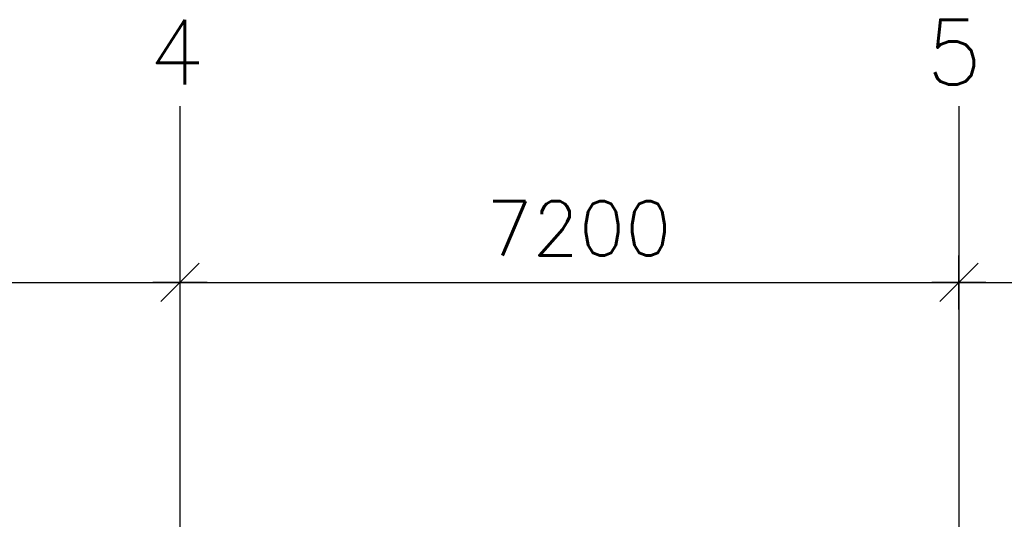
# Model space of a CAD drawing. Extents: x -19795 to 103381, y 127200 to 154480.
# Tile 17 of 76: x 4391 to 13492, y 147776 to 152393. Entities that reach past the tile are written whole.
import ezdxf
from ezdxf.enums import TextEntityAlignment as Align

# ---------------------------------------------------------------- set-up
doc = ezdxf.new("R2010")
doc.units = 0
doc.header["$LTSCALE"] = 1000
doc.header["$MEASUREMENT"] = 0
doc.layers.add('B02', color=7, linetype='CONTINUOUS')
doc.layers.add('B20', color=7, linetype='CONTINUOUS')
doc.styles.add('TXT', font='txt.shx')

# ---------------------------------------------------------------- blocks, each defined once
blk = doc.blocks.new('B__DIM')
at = {"layer": 'B20', "color": 1, "linetype": 'Continuous'}
for p, q in [((0, -500), (0, 500)), ((-353.56, -353.56), (353.56, 353.56)), ((-500, 0), (500, 0))]:
    blk.add_line(p, q, dxfattribs=at)

msp = doc.modelspace()

# ---------------------------------------------------------------- linework, layer by layer
at = {"layer": 'B02', "color": 5, "linetype": 'Continuous'}
for p, q in [((5872.5, 151594.9), (5872.5, 127199.6)), ((13072.5, 151594.9), (13072.5, 127199.6))]:
    msp.add_line(p, q, dxfattribs=at)
at = {"layer": 'B20', "color": 1, "linetype": 'Continuous'}
for p, q in [((-1327.5, 149964.7), (5872.5, 149964.7)), ((5872.5, 149964.7), (13072.5, 149964.7)), ((13072.5, 149964.7), (20272.5, 149964.7))]:
    msp.add_line(p, q, dxfattribs=at)

# ---------------------------------------------------------------- block references
at = {"layer": 'B20', "color": 1, "linetype": 'Continuous', "xscale": 0.5, "yscale": 0.5, "rotation": 180}
for p in [(5872.5, 149964.7), (13072.5, 149964.7)]:
    msp.add_blockref('B__DIM', p, dxfattribs=at)
at = {"layer": 'B20', "color": 1, "linetype": 'Continuous', "xscale": 0.5, "yscale": 0.5}
msp.add_blockref('B__DIM', (13072.5, 149964.7), dxfattribs=at)

# ---------------------------------------------------------------- texts
at = {"layer": 'B02', "color": 1, "linetype": 'Continuous', "style": 'TXT'}
for s, p in [('4', (5584, 151793)), ('5', (12773, 151793))]:
    msp.add_text(s, height=600, dxfattribs=at).set_placement(p)
at = {"layer": 'B20', "color": 1, "linetype": 'Continuous', "style": 'TXT'}
msp.add_text('7200', height=500, dxfattribs=at).set_placement((8702.5, 150464.7), align=Align.MIDDLE_LEFT)

doc.saveas('drawing.dxf')
